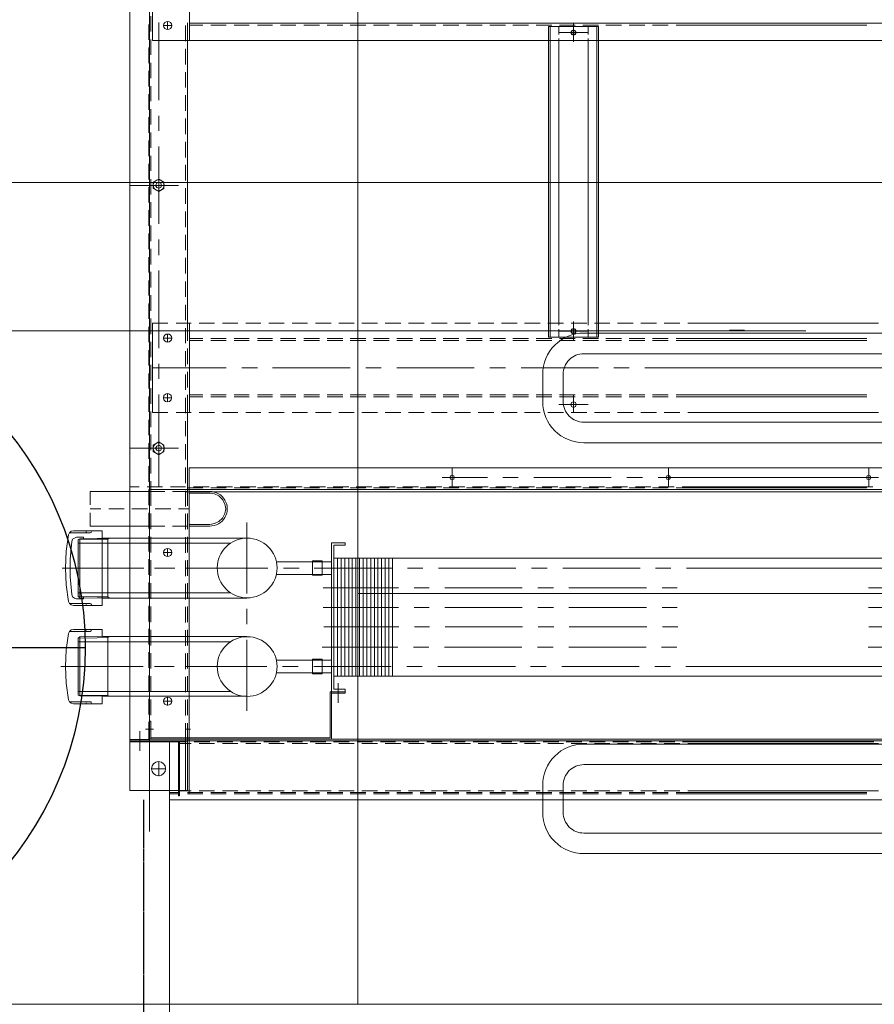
# Model space of a CAD drawing. Header units: millimetres. Extents: x -1435 to 74790, y -2508 to 13830.
# Tile 7 of 95: x 5358 to 5982, y 1050 to 1769. Entities that reach past the tile are written whole.
import ezdxf
from ezdxf.enums import TextEntityAlignment as Align

# ---------------------------------------------------------------- set-up
doc = ezdxf.new("R2010")
doc.units = ezdxf.units.MM
doc.linetypes.add('DASHED', pattern=[0.75, 0.5, -0.25])
for name, color, linetype, lineweight, true_color in [('A-CEILING-01', 7, 'Continuous', 5, 0xd56ca8), ('A-CEILING-02', 7, 'Continuous', 5, 0xf27172), ('ACMV-RA-DUCT', 1, 'Continuous', 20, 0xff0000), ('M-MEP-ELLG-LIGHT', 5, 'Continuous', 15, 0x0000ff)]:
    doc.layers.add(name, color=color, linetype=linetype, lineweight=lineweight, true_color=true_color)
doc.layers.add('A-LIGHT', color=1, linetype='Continuous', lineweight=5)
doc.layers.add('S-BEAM', color=12, linetype='Continuous', lineweight=9)
for name, color, linetype, true_color in [('ACMV-DUCT-THERMAL-EXT-INS', 9, 'DASHED', 0x808080), ('ACMV-EQP-CHW', 30, 'Continuous', 0xff7f00), ('ACMV-EQP-DX', 30, 'Continuous', 0xff7f00), ('RCP LAYOUT', 9, 'Continuous', 0x808080)]:
    doc.layers.add(name, color=color, linetype=linetype, true_color=true_color)
doc.layers.add('Legend', color=7, linetype='Continuous')
doc.styles.add('Arial Narrow', font='ARIALN.TTF')
doc.styles.get("Standard").update_dxf_attribs({"font": 'arial.ttf'})

# ---------------------------------------------------------------- blocks, each defined once
blk = doc.blocks.new('LIGHT-600X600MM')
at = {"color": 0}
blk.add_line((300, 0), (-300, 0), dxfattribs=at)
blk.add_lwpolyline([(-300, 300), (-300, -300), (300, -300), (300, 300)], close=True, dxfattribs=at)
for points in [[(-165, 160), (-165, 140, 0.414214), (-135, 110), (135, 110, 0.414214), (165, 140), (165, 160, 0.414214), (135, 190), (-135, 190, 0.414214)], [(-150, 160), (-150, 140, 0.414214), (-135, 125), (135, 125, 0.414214), (150, 140), (150, 160, 0.414214), (135, 175), (-135, 175, 0.414214)], [(-165, -160), (-165, -140, -0.414214), (-135, -110), (135, -110, -0.414214), (165, -140), (165, -160, -0.414214), (135, -190), (-135, -190, -0.414214)], [(-150, -160), (-150, -140, -0.414214), (-135, -125), (135, -125, -0.414214), (150, -140), (150, -160, -0.414214), (135, -175), (-135, -175, -0.414214)]]:
    blk.add_lwpolyline(points, format="xyb", close=True, dxfattribs=at)
blk.add_attdef('E', text='', height=100).set_placement((400, 250), align=Align.MIDDLE_CENTER)
blk = doc.blocks.new('A$C98a85b24')
at = {"layer": 'M-MEP-ELLG-LIGHT', "color": 8, "true_color": 0x808080}
blk.add_blockref('LIGHT-600X600MM', (1715, 1350), dxfattribs=at)
blk = doc.blocks.new('A$C256bf26b')
at = {"layer": 'A-CEILING-01', "color": 8, "true_color": 0x808080}
blk.add_lwpolyline([(200, 1050), (200, 2970), (4245, 2970), (4245, 3620), (5835, 3620), (5835, 2970), (9805, 2970), (9805, 1050)], close=True, dxfattribs=at)
at = {"layer": 'A-CEILING-02', "color": 8, "linetype": 'Continuous', "true_color": 0x808080}
for p, q in [((5605, 1050), (5605, 3620)), ((200, 1650), (9805, 1650))]:
    blk.add_line(p, q, dxfattribs=at)
at = {"layer": 'A-LIGHT', "color": 8, "true_color": 0x808080}
blk.add_blockref('A$C98a85b24', (4190, 0), dxfattribs=at)
blk = doc.blocks.new('AHU-7.5TR-CARRIER')
at = {"layer": 'ACMV-EQP-CHW', "lineweight": 15}
for points in [[(704.92, -38.62), (704.92, 27.49)], [(-760.75, -37.74), (-725.34, -37.74), (-725.34, 1.46), (-724.47, 1.46), (-724.47, -38.62), (690.29, -38.62)], [(690.29, 4.39), (-731.78, 4.39), (-731.78, -38.62)], [(181.22, 0), (320.52, 0)], [(326.37, 0), (337.78, 0)], [(343.34, 0), (354.74, 0)], [(360.31, 0), (371.73, 0)], [(377.28, 0), (388.68, 0)], [(394.24, 0), (405.65, 0)], [(411.21, 0), (422.62, 0)], [(428.18, 0), (439.59, 0)], [(445.14, 0), (456.55, 0)], [(462.11, 0), (473.52, 0)], [(479.08, 0), (490.49, 0)], [(496.04, 0), (507.46, 0)], [(513.02, 0), (524.41, 0)], [(529.98, 0), (541.39, 0)], [(546.95, 0), (558.35, 0)], [(563.92, 0), (575.32, 0)], [(580.89, 0), (592.29, 0)], [(598.13, 0), (609.26, 0)], [(615.11, 0), (626.22, 0)], [(632.07, 0), (643.19, 0)], [(649.04, 0), (660.16, 0)], [(666.01, 0), (677.13, 0)], [(682.97, -38.62), (682.97, 1.46)], [(682.97, 1.46), (683.85, 1.46), (683.85, -37.74)], [(682.97, 0), (690.29, 0)], [(690.29, -38.62), (690.29, 4.39)], [(-717.74, -237.83), (675.96, -237.83), (675.96, 0)], [(172.74, -2.05), (312.04, -2.05)], [(181.22, -0.88), (320.52, -0.88)], [(317.89, -2.05), (329.3, -2.05)], [(326.37, -0.88), (337.78, -0.88)], [(334.86, -2.05), (346.27, -2.05)], [(343.34, -0.88), (354.74, -0.88)], [(351.83, -2.05), (363.24, -2.05)], [(360.31, -0.88), (371.73, -0.88)], [(368.79, -2.05), (380.2, -2.05)], [(377.28, -0.88), (388.68, -0.88)], [(385.76, -2.05), (397.16, -2.05)], [(394.24, -0.88), (405.65, -0.88)], [(402.73, -2.05), (414.15, -2.05)], [(411.21, -0.88), (422.62, -0.88)], [(419.7, -2.05), (431.1, -2.05)], [(428.18, -0.88), (439.59, -0.88)], [(436.66, -2.05), (448.07, -2.05)], [(445.14, -0.88), (456.55, -0.88)], [(453.62, -2.05), (465.04, -2.05)], [(462.11, -0.88), (473.52, -0.88)], [(470.6, -2.05), (481.99, -2.05)], [(479.08, -0.88), (490.49, -0.88)], [(487.56, -2.05), (498.97, -2.05)], [(496.04, -0.88), (507.46, -0.88)], [(504.53, -2.05), (515.94, -2.05)], [(513.02, -0.88), (524.41, -0.88)], [(521.5, -2.05), (532.9, -2.05)], [(529.98, -0.88), (541.39, -0.88)], [(538.46, -2.05), (549.87, -2.05)], [(546.95, -0.88), (558.35, -0.88)], [(555.43, -2.05), (566.84, -2.05)], [(563.92, -0.88), (575.32, -0.88)], [(572.4, -2.05), (583.8, -2.05)], [(580.89, -0.88), (592.29, -0.88)], [(589.66, -2.05), (600.76, -2.05)], [(598.13, -0.88), (609.26, -0.88)], [(606.62, -2.05), (617.73, -2.05)], [(615.11, -0.88), (626.22, -0.88)], [(623.59, -2.05), (634.71, -2.05)], [(632.07, -0.88), (643.19, -0.88)], [(640.55, -2.05), (651.67, -2.05)], [(649.04, -0.88), (660.16, -0.88)], [(657.53, -2.05), (668.64, -2.05)], [(666.01, -0.88), (677.13, -0.88)], [(674.49, -2.05), (682.97, -2.05)], [(719.25, -2.34), (677.13, -2.34)], [(677.13, -51.49), (677.13, -2.34)], [(678.59, -38.62), (678.59, -2.34)], [(682.97, -0.88), (690.29, -0.88)], [(719.25, -701.21), (719.25, -2.34)], [(698.18, -23.4), (698.18, -12.87)], [(703.45, -18.13), (692.92, -18.13)], [(711.93, -45.64), (711.93, -31.3)], [(-746.41, -39.78), (704.92, -39.78)], [(-718.91, -222.03), (704.92, -222.03), (704.92, -38.61)], [(172.74, -36.57), (312.04, -36.57)], [(176.24, -37.74), (315.84, -37.74)], [(317.89, -36.57), (329.3, -36.57)], [(321.4, -37.74), (332.81, -37.74)], [(334.86, -36.57), (346.27, -36.57)], [(338.37, -37.74), (349.77, -37.74)], [(351.83, -36.57), (363.24, -36.57)], [(355.33, -37.74), (366.74, -37.74)], [(368.79, -36.57), (380.2, -36.57)], [(372.3, -37.74), (383.71, -37.74)], [(385.76, -36.57), (397.16, -36.57)], [(389.27, -37.74), (400.68, -37.74)], [(402.73, -36.57), (414.15, -36.57)], [(406.24, -37.74), (417.64, -37.74)], [(419.7, -36.57), (431.1, -36.57)], [(423.2, -37.74), (434.62, -37.74)], [(436.66, -36.57), (448.07, -36.57)], [(440.45, -37.74), (451.59, -37.74)], [(453.62, -36.57), (465.04, -36.57)], [(457.43, -37.74), (468.55, -37.74)], [(470.6, -36.57), (481.99, -36.57)], [(474.4, -37.74), (485.52, -37.74)], [(487.56, -36.57), (498.97, -36.57)], [(491.36, -37.74), (502.48, -37.74)], [(504.53, -36.57), (515.94, -36.57)], [(508.33, -37.74), (519.45, -37.74)], [(521.5, -36.57), (532.9, -36.57)], [(525.3, -37.74), (536.41, -37.74)], [(538.46, -36.57), (549.87, -36.57)], [(542.26, -37.74), (553.38, -37.74)], [(555.43, -36.57), (566.83, -36.57)], [(559.24, -37.74), (570.64, -37.74)], [(572.1, -73.42), (572.1, -39.78)], [(572.4, -36.57), (583.8, -36.57)], [(572.98, -40.66), (572.98, -74.3), (572.98, -71.38)], [(572.98, -40.66), (704.03, -40.66)], [(576.19, -37.74), (587.6, -37.74)], [(589.65, -36.57), (600.77, -36.57)], [(593.17, -37.74), (604.57, -37.74)], [(606.62, -36.57), (617.73, -36.57)], [(610.13, -37.74), (621.54, -37.74)], [(623.59, -36.57), (634.71, -36.57)], [(627.1, -37.74), (638.51, -37.74)], [(640.55, -36.57), (651.67, -36.57)], [(644.07, -37.74), (655.48, -37.74)], [(657.53, -36.57), (668.64, -36.57)], [(661.03, -37.74), (672.44, -37.74)], [(674.49, -36.57), (682.97, -36.57)], [(678, -37.74), (690.29, -37.74)], [(678.59, -51.49), (678.59, -38.62)], [(719.25, -38.62), (682.97, -38.62)], [(719.25, -37.74), (683.85, -37.74)], [(704.04, -51.49), (704.04, -39.78)], [(704.04, -52.95), (704.04, -40.66)], [(705.5, -52.36), (705.5, -39.49)], [(719.25, -39.49), (705.5, -39.49)], [(678.59, -47.1), (675.07, -47.1)], [(707.84, -47.1), (701.98, -47.1)], [(677.13, -68.74), (677.13, -57.33)], [(678.59, -68.45), (678.59, -57.04)], [(704.91, -52.95), (704.04, -52.95)], [(704.04, -68.74), (704.04, -57.33)], [(633.83, -60.55), (633.83, -112.33)], [(691.76, -70.49), (691.76, -64.36)], [(705.5, -69.33), (705.5, -57.92)], [(567.13, -80.74), (567.13, -66.4)], [(633.83, -71.08), (738.85, -71.08)], [(694.67, -67.57), (688.83, -67.57)], [(734.17, -71.08), (735.34, -71.67), (743.24, -71.67)], [(735.34, -71.67), (735.34, -114.08)], [(755.81, -71.38), (738.85, -71.08)], [(756.98, -71.96), (755.82, -71.38), (755.82, -114.39), (738.85, -114.68)], [(746.75, -65.53), (739.43, -65.53), (739.43, -71.08)], [(756.98, -71.96), (743.24, -71.67)], [(746.75, -65.53), (760.5, -65.53)], [(746.75, -65.53), (747.33, -65.82), (747.63, -66.4), (747.63, -66.99), (748.21, -66.99)], [(748.21, -66.99), (763.42, -66.99)], [(751.13, -66.4), (751.13, -66.11)], [(764.01, -68.45), (763.42, -66.99), (762.25, -66.11), (760.5, -65.53)], [(764.01, -117.01), (765.76, -105.02), (766.34, -92.73), (765.76, -80.74), (764.01, -68.45)], [(563.04, -74.31), (562.15, -74.31), (562.15, -73.42), (572.1, -73.42)], [(572.1, -74.3), (572.1, -183.13), (562.15, -183.13)], [(570.36, -76.35), (562.15, -76.35), (562.15, -74.3), (572.1, -74.3)], [(563.04, -74.3), (572.98, -74.3)], [(570.36, -76.35), (570.36, -181.37)], [(572.1, -74.31), (572.1, -73.42)], [(646.12, -74.6), (756.98, -74.6)], [(677.13, -85.71), (677.13, -74.3)], [(678.59, -85.42), (678.59, -74.01)], [(704.04, -85.71), (704.04, -74.3)], [(705.5, -86.3), (705.5, -74.89)], [(756.98, -71.96), (756.98, -113.5)], [(34.66, -85.71), (570.36, -85.71)], [(527.63, -85.71), (527.63, -172.01)], [(530.28, -85.71), (530.28, -172.01)], [(532.91, -85.71), (532.91, -172.01)], [(535.54, -85.71), (535.54, -172.01)], [(538.17, -85.71), (538.17, -172.01)], [(540.8, -85.71), (540.8, -172.01)], [(543.44, -85.71), (543.44, -172.01)], [(546.36, -85.71), (546.36, -172.01)], [(548.99, -85.71), (548.99, -172.01)], [(551.63, -85.71), (551.63, -172.01)], [(554.25, -85.71), (554.25, -172.01)], [(556.88, -85.71), (556.88, -172.01)], [(559.53, -85.71), (559.53, -172.01)], [(562.45, -85.71), (562.45, -172.01)], [(565.08, -85.71), (565.08, -172.01)], [(567.72, -85.71), (567.72, -172.01)], [(128.57, -92.73), (313.5, -92.73)], [(324.62, -92.73), (336.02, -92.73)], [(347.44, -92.73), (403.9, -92.73)], [(415.3, -92.73), (426.72, -92.73)], [(437.83, -92.73), (494.58, -92.73)], [(505.99, -92.73), (517.11, -92.73)], [(528.51, -92.73), (584.98, -92.73)], [(612.47, -88.34), (572.1, -88.34)], [(585.86, -87.46), (578.83, -87.46)], [(578.83, -87.47), (578.83, -98.29)], [(585.86, -87.47), (585.86, -98.29), (585.86, -87.47)], [(596.39, -92.73), (607.79, -92.73)], [(619.2, -92.73), (675.66, -92.73)], [(628.86, -92.73), (678.87, -92.73)], [(677.13, -102.68), (677.13, -91.27)], [(678.59, -102.39), (678.59, -90.98)], [(687.06, -92.73), (698.18, -92.73)], [(690, -92.73), (701.41, -92.73)], [(704.04, -102.68), (704.04, -91.27)], [(705.5, -103.26), (705.5, -91.86)], [(709.59, -92.73), (769.57, -92.73)], [(712.81, -92.73), (762.55, -92.73)], [(612.47, -97.42), (572.1, -97.42)], [(585.86, -98.29), (578.83, -98.29)], [(123.6, -107.07), (180.34, -107.07)], [(319.94, -107.07), (331.06, -107.07)], [(342.47, -107.07), (398.92, -107.07)], [(410.33, -107.07), (421.74, -107.07)], [(433.15, -107.07), (489.61, -107.07)], [(501.02, -107.07), (512.13, -107.07)], [(523.54, -107.07), (578.83, -107.07)], [(633.83, -114.68), (738.85, -114.68)], [(646.12, -110.87), (756.98, -110.87)], [(677.13, -119.65), (677.13, -108.24)], [(678.59, -119.36), (678.59, -107.94)], [(704.04, -119.65), (704.04, -108.24)], [(705.5, -120.23), (705.5, -108.82)], [(734.46, -114.68), (735.34, -114.08), (743.24, -113.8)], [(747.63, -119.36), (747.33, -119.93), (746.75, -119.93), (739.43, -119.93), (739.43, -114.68)], [(755.81, -114.39), (756.98, -113.5), (743.24, -113.8)], [(123.01, -121.69), (179.76, -121.69)], [(319.36, -121.69), (330.46, -121.69)], [(341.88, -121.69), (398.63, -121.69)], [(409.75, -121.69), (421.16, -121.69)], [(432.56, -121.69), (489.03, -121.69)], [(500.43, -121.69), (511.55, -121.69)], [(522.96, -121.69), (577.66, -121.69)], [(746.75, -119.93), (760.5, -119.93)], [(748.21, -118.47), (747.63, -118.77), (747.63, -119.36)], [(748.21, -118.47), (763.42, -118.47)], [(751.13, -119.36), (751.13, -119.06)], [(760.5, -119.93), (762.25, -119.65), (763.42, -118.47)], [(763.42, -118.47), (764.01, -117.01)], [(633.83, -123.74), (633.83, -134.86)], [(677.13, -136.62), (677.13, -125.2)], [(678.59, -136.32), (678.59, -124.92)], [(704.04, -136.62), (704.04, -125.2)], [(705.5, -137.19), (705.5, -125.79)], [(123.3, -136.03), (180.05, -136.03)], [(319.65, -136.03), (330.76, -136.03)], [(342.17, -136.03), (398.92, -136.03)], [(410.03, -136.03), (421.44, -136.03)], [(432.86, -136.03), (489.31, -136.03)], [(500.72, -136.03), (511.84, -136.03)], [(523.25, -136.03), (578.24, -136.03)], [(633.83, -142.76), (738.85, -142.76)], [(677.13, -153.58), (677.13, -142.17)], [(678.59, -153.29), (678.59, -141.88)], [(704.04, -153.58), (704.04, -142.17)], [(705.5, -154.17), (705.5, -142.76)], [(735.34, -143.63), (734.17, -142.76)], [(739.43, -143.63), (735.34, -143.63)], [(735.34, -143.64), (735.34, -185.76)], [(755.82, -143.05), (739.43, -142.76), (738.85, -142.76)], [(739.43, -137.49), (739.43, -191.9)], [(739.43, -137.49), (746.75, -137.49), (760.5, -137.49)], [(743.24, -143.63), (739.43, -143.63)], [(756.98, -143.93), (743.24, -143.63)], [(747.63, -138.07), (747.33, -137.79), (746.75, -137.49)], [(747.63, -138.36), (747.63, -138.66), (748.21, -138.95)], [(748.21, -138.95), (763.42, -138.95)], [(751.13, -138.07), (751.13, -138.37)], [(753.19, -142.17), (758.16, -142.17)], [(753.19, -142.17), (753.19, -143.93)], [(755.81, -143.05), (755.81, -186.05)], [(755.82, -143.05), (756.98, -143.93)], [(761.67, -145.39), (761.08, -143.64), (759.61, -142.76), (758.15, -142.17)], [(764.01, -140.42), (763.42, -138.95), (762.25, -137.79), (760.5, -137.49)], [(764.01, -188.97), (765.76, -176.98), (766.34, -164.7), (765.76, -152.41), (764.01, -140.42)], [(123.3, -150.36), (180.05, -150.36)], [(319.65, -150.36), (330.76, -150.36)], [(342.17, -150.36), (398.92, -150.36)], [(410.03, -150.36), (421.44, -150.36)], [(432.86, -150.36), (489.31, -150.36)], [(500.72, -150.36), (511.84, -150.36)], [(523.25, -150.36), (578.24, -150.36)], [(633.83, -146.26), (633.83, -198.05)], [(646.12, -146.56), (756.98, -146.56)], [(756.98, -143.93), (756.98, -185.47)], [(761.67, -184), (762.83, -171.14), (762.83, -158.26), (761.67, -145.39)], [(127.97, -164.7), (312.92, -164.7)], [(324.32, -164.7), (335.45, -164.7)], [(346.86, -164.7), (403.31, -164.7)], [(414.72, -164.7), (426.13, -164.7)], [(437.54, -164.7), (494, -164.7)], [(505.4, -164.7), (516.52, -164.7)], [(527.94, -164.7), (584.68, -164.7)], [(612.47, -160.02), (572.1, -160.02)], [(595.79, -164.7), (607.2, -164.7)], [(618.61, -164.7), (675.07, -164.7)], [(628.86, -164.7), (678.87, -164.7)], [(677.13, -170.56), (677.13, -159.14)], [(678.59, -170.25), (678.59, -158.85)], [(686.49, -164.7), (697.89, -164.7)], [(690, -164.7), (701.41, -164.7)], [(704.04, -170.55), (704.04, -159.14)], [(705.5, -171.13), (705.5, -159.72)], [(709.02, -164.7), (768.68, -164.7)], [(712.81, -164.7), (762.55, -164.7)], [(34.66, -172.01), (570.36, -172.01)], [(612.47, -169.38), (572.1, -169.38)], [(677.13, -187.52), (677.13, -176.1)], [(678.59, -187.22), (678.59, -175.81)], [(694.67, -176.1), (688.83, -176.1)], [(691.76, -179.03), (691.76, -173.18)], [(704.04, -187.51), (704.04, -176.1)], [(705.5, -188.1), (705.5, -176.69)], [(562.15, -181.37), (562.15, -183.13)], [(562.15, -181.37), (570.36, -181.37)], [(633.83, -186.64), (739.43, -186.64), (755.82, -186.05)], [(646.12, -182.84), (756.98, -182.84)], [(735.34, -185.76), (734.46, -186.64)], [(739.43, -185.76), (735.34, -185.76)], [(743.24, -185.76), (739.43, -185.76)], [(756.98, -185.47), (743.25, -185.76)], [(753.19, -185.47), (753.19, -187.22), (758.15, -187.22)], [(756.98, -185.47), (755.81, -186.05)], [(758.15, -187.22), (759.62, -186.64), (761.08, -185.76), (761.67, -184)], [(677.13, -204.48), (677.13, -193.07)], [(678.59, -204.19), (678.59, -192.78)], [(704.04, -204.48), (704.04, -193.07)], [(705.5, -205.06), (705.5, -193.66)], [(739.43, -191.9), (746.75, -191.9), (760.5, -191.9)], [(746.75, -191.9), (747.33, -191.61), (747.63, -191.32)], [(748.21, -190.44), (747.63, -190.73), (747.63, -191.03)], [(748.21, -190.44), (763.42, -190.44)], [(751.13, -191.03), (751.13, -191.31)], [(760.5, -191.9), (762.25, -191.61), (763.42, -190.44)], [(763.42, -190.44), (764.01, -188.97)], [(675.96, -196.59), (661.03, -196.59), (657.53, -197.17), (654.31, -198.63), (651.67, -201.26), (649.91, -204.48), (649.34, -207.99), (649.91, -211.5), (651.67, -214.72), (654.31, -217.35), (657.53, -218.82), (661.03, -219.4), (675.96, -219.4)], [(677.13, -195.41), (688.25, -195.41)], [(693.79, -195.41), (704.92, -195.41)], [(704.92, -195.41), (748.21, -195.41)], [(748.21, -205.06), (748.21, -195.41)], [(675.95, -207.99), (683.85, -207.99)], [(689.42, -207.99), (700.82, -207.99)], [(706.38, -207.99), (717.79, -207.99)], [(723.34, -207.99), (734.75, -207.99)], [(740.6, -207.99), (748.21, -207.99)], [(677.13, -222.03), (677.13, -210.04)], [(678.59, -221.15), (678.59, -209.75)], [(704.04, -222.03), (704.04, -210.04)], [(705.5, -222.04), (705.5, -210.62)], [(748.21, -220.58), (748.21, -210.92)], [(-717.74, -220.27), (678.59, -220.27)], [(677.13, -220.57), (688.25, -220.57)], [(677.13, -291.07), (677.13, -222.04)], [(693.79, -220.57), (704.92, -220.57)], [(704.04, -228.18), (704.04, -222.03)], [(704.92, -220.57), (748.21, -220.57)], [(704.92, -665.23), (704.92, -222.04)], [(316.14, -224.08), (176.84, -224.08)], [(179.76, -237.83), (179.76, -224.08)], [(333.1, -224.08), (321.99, -224.08)], [(326.09, -237.83), (326.09, -224.08)], [(350.07, -224.08), (338.96, -224.08)], [(367.03, -224.08), (355.92, -224.08)], [(384, -224.08), (372.89, -224.08)], [(400.97, -224.08), (389.85, -224.08)], [(418.23, -224.08), (406.82, -224.08)], [(435.2, -224.08), (423.79, -224.08)], [(452.16, -224.08), (440.76, -224.08)], [(469.14, -224.08), (457.72, -224.08)], [(486.1, -224.08), (474.69, -224.08)], [(484.06, -237.83), (484.06, -224.08)], [(503.07, -224.08), (491.66, -224.08)], [(520.04, -224.08), (508.63, -224.08)], [(537, -224.08), (525.59, -224.08)], [(553.97, -224.08), (542.56, -224.08)], [(570.94, -224.08), (559.53, -224.08)], [(587.9, -224.08), (576.49, -224.08)], [(604.86, -224.08), (593.45, -224.08)], [(621.83, -224.08), (610.43, -224.08)], [(638.8, -224.08), (627.39, -224.08)], [(655.77, -224.08), (644.36, -224.08)], [(672.74, -224.08), (661.33, -224.08)], [(677.13, -224.08), (677.13, -223.2), (666, -223.2)], [(666, -223.2), (677.13, -223.2)], [(689.71, -224.08), (678.59, -224.08)], [(678.59, -238.12), (678.59, -226.72)], [(706.67, -224.08), (695.55, -224.08)], [(698.18, -291.36), (698.18, -224.08)], [(705.5, -239), (705.5, -227.59)], [(719.25, -224.08), (712.52, -224.08)], [(172.74, -230.81), (333.68, -230.81)], [(345.1, -230.81), (356.51, -230.81)], [(367.92, -230.81), (424.37, -230.81)], [(435.78, -230.81), (446.9, -230.81)], [(458.3, -230.81), (491.36, -230.81)], [(704.04, -245.14), (704.04, -233.74)], [(678.59, -255.09), (678.59, -243.98)], [(704.04, -262.11), (704.04, -250.71)], [(705.5, -255.97), (705.5, -244.56)], [(719.25, -252.17), (683.85, -252.17)], [(678.59, -272.06), (678.59, -260.94)], [(705.5, -272.93), (705.5, -261.82)], [(704.04, -279.08), (704.04, -267.67)], [(312.04, -278.2), (172.74, -278.2)], [(329.3, -278.2), (317.89, -278.2)], [(346.27, -278.2), (334.86, -278.2)], [(363.23, -278.2), (351.82, -278.2)], [(380.2, -278.2), (368.79, -278.2)], [(397.17, -278.2), (385.77, -278.2)], [(395.41, -278.2), (395.41, -291.07)], [(414.14, -278.2), (402.73, -278.2)], [(431.1, -278.2), (419.7, -278.2)], [(448.08, -278.2), (436.66, -278.2)], [(465.04, -278.2), (453.62, -278.2)], [(481.99, -278.2), (470.6, -278.2)], [(498.97, -278.2), (487.56, -278.2)], [(515.93, -278.2), (504.53, -278.2)], [(532.9, -278.2), (521.5, -278.2)], [(549.87, -278.2), (538.46, -278.2)], [(566.84, -278.2), (555.43, -278.2)], [(583.8, -278.2), (572.39, -278.2)], [(600.76, -278.2), (589.65, -278.2)], [(617.74, -278.2), (606.62, -278.2)], [(634.71, -278.2), (623.59, -278.2)], [(651.67, -278.2), (640.56, -278.2)], [(668.64, -278.2), (657.53, -278.2)], [(685.61, -278.2), (674.49, -278.2)], [(675.66, -343.43), (675.66, -278.2)], [(678.59, -289.02), (678.59, -277.91)], [(702.87, -343.43), (702.87, -278.2), (691.46, -278.2)], [(705.5, -289.9), (705.5, -278.78)], [(406.24, -284.05), (384.6, -284.05)], [(691.76, -292.25), (691.76, -286.1)], [(704.04, -296.04), (704.04, -284.63)], [(320.52, -289.61), (181.22, -289.61)], [(320.52, -291.07), (181.22, -291.07)], [(337.78, -289.61), (326.37, -289.61)], [(337.78, -291.07), (326.37, -291.07)], [(354.75, -289.61), (343.34, -289.61)], [(354.75, -291.07), (343.34, -291.07)], [(371.72, -289.61), (360.3, -289.61)], [(371.72, -291.07), (360.3, -291.07)], [(388.68, -289.61), (377.28, -289.61)], [(388.68, -291.07), (377.28, -291.07)], [(405.66, -289.61), (394.25, -289.61)], [(405.66, -291.07), (394.25, -291.07)], [(422.62, -289.61), (411.21, -289.61)], [(422.62, -291.07), (411.21, -291.07)], [(439.59, -289.61), (428.18, -289.61)], [(439.59, -291.07), (428.18, -291.07)], [(456.55, -289.61), (445.14, -289.61)], [(456.55, -291.07), (445.14, -291.07)], [(473.52, -289.61), (462.11, -289.61)], [(473.52, -291.07), (462.11, -291.07)], [(490.49, -289.61), (479.08, -289.61)], [(490.49, -291.07), (479.08, -291.07)], [(507.46, -289.61), (496.04, -289.61)], [(507.46, -291.07), (496.04, -291.07)], [(524.41, -289.61), (513.02, -289.61)], [(524.41, -291.07), (513.02, -291.07)], [(541.39, -289.61), (529.98, -289.61)], [(541.39, -291.07), (529.98, -291.07)], [(558.35, -289.61), (546.95, -289.61)], [(558.35, -291.07), (546.95, -291.07)], [(575.32, -289.61), (563.92, -289.61)], [(575.32, -291.07), (563.92, -291.07)], [(592.29, -289.61), (580.88, -289.61)], [(592.29, -291.07), (580.88, -291.07)], [(609.26, -289.61), (598.13, -289.61)], [(609.26, -291.07), (598.13, -291.07)], [(626.22, -289.61), (615.11, -289.61)], [(626.22, -291.07), (615.11, -291.07)], [(643.19, -289.61), (632.08, -289.61)], [(643.19, -291.07), (632.08, -291.07)], [(660.16, -289.61), (649.04, -289.61)], [(660.16, -291.07), (649.04, -291.07)], [(675.66, -289.61), (666, -289.61)], [(675.66, -291.07), (666, -291.07)], [(694.67, -289.02), (688.83, -289.02)], [(677.13, -308.04), (677.13, -296.63)], [(678.59, -305.99), (678.59, -294.87)], [(704.04, -313.01), (704.04, -301.6)], [(705.5, -306.87), (705.5, -295.75)], [(698.18, -313.89), (698.18, -302.77)], [(311.16, -310.97), (122.42, -310.97)], [(343.34, -310.97), (158.4, -310.97)], [(365.87, -310.97), (354.74, -310.97)], [(433.73, -310.97), (377.28, -310.97)], [(456.55, -310.97), (445.14, -310.97)], [(524.41, -310.97), (467.96, -310.97)], [(546.95, -310.97), (535.83, -310.97)], [(615.11, -310.97), (558.35, -310.97)], [(637.63, -310.97), (626.22, -310.97)], [(702.87, -310.97), (649.04, -310.97)], [(677.13, -325), (677.13, -313.6)], [(678.59, -322.95), (678.59, -311.84)], [(705.5, -323.83), (705.5, -312.72)], [(704.04, -329.98), (704.04, -318.57)], [(677.13, -343.43), (677.13, -330.56)], [(678.59, -339.93), (678.59, -328.81)], [(691.76, -335.54), (691.76, -329.68)], [(698.18, -382.05), (698.18, -325.3)], [(705.5, -340.8), (705.5, -329.68)], [(320.52, -330.86), (181.22, -330.86)], [(320.52, -332.32), (181.22, -332.32)], [(337.78, -330.86), (326.37, -330.86)], [(337.78, -332.32), (326.37, -332.32)], [(354.75, -330.86), (343.34, -330.86)], [(354.75, -332.32), (343.34, -332.32)], [(371.72, -330.86), (360.3, -330.86)], [(371.72, -332.32), (360.3, -332.32)], [(388.68, -330.86), (377.28, -330.86)], [(388.68, -332.32), (377.28, -332.32)], [(384, -333.2), (377.28, -333.2), (377.28, -343.43)], [(377.28, -333.2), (377.28, -337)], [(381.38, -333.2), (377.28, -333.2)], [(378.44, -339.05), (378.44, -333.2), (378.44, -350.46), (378.44, -356.01)], [(389.85, -333.2), (384, -333.2)], [(384.59, -333.2), (384.59, -339.05)], [(406.24, -337.58), (384.6, -337.58)], [(388.39, -337.58), (402.44, -337.58)], [(400.97, -333.2), (389.85, -333.2)], [(398.34, -333.2), (392.49, -333.2)], [(405.66, -330.86), (394.25, -330.86)], [(405.66, -332.32), (394.25, -332.32)], [(395.41, -330.86), (395.41, -343.43)], [(395.41, -344.61), (395.41, -330.86)], [(406.82, -333.2), (400.97, -333.2)], [(406.24, -339.05), (406.24, -333.2)], [(406.82, -333.2), (413.55, -333.2), (413.55, -343.43)], [(413.55, -333.2), (409.46, -333.2)], [(422.62, -330.86), (411.21, -330.86)], [(422.62, -332.32), (411.21, -332.32)], [(412.38, -333.2), (412.38, -343.43)], [(412.38, -339.05), (412.38, -333.2)], [(413.55, -337), (413.55, -333.2)], [(439.59, -330.86), (428.18, -330.86)], [(439.59, -332.32), (428.18, -332.32)], [(456.55, -330.86), (445.14, -330.86)], [(456.55, -332.32), (445.14, -332.32)], [(473.52, -330.86), (462.11, -330.86)], [(473.52, -332.32), (462.11, -332.32)], [(490.49, -330.86), (479.08, -330.86)], [(490.49, -332.32), (479.08, -332.32)], [(507.46, -330.86), (496.04, -330.86)], [(507.46, -332.32), (496.04, -332.32)], [(524.41, -330.86), (513.02, -330.86)], [(524.41, -332.32), (513.02, -332.32)], [(541.39, -330.86), (529.98, -330.86)], [(541.39, -332.32), (529.98, -332.32)], [(558.35, -330.86), (546.95, -330.86)], [(558.35, -332.32), (546.95, -332.32)], [(575.32, -330.86), (563.92, -330.86)], [(575.32, -332.32), (563.92, -332.32)], [(592.29, -330.86), (580.88, -330.86)], [(592.29, -332.32), (580.88, -332.32)], [(609.26, -330.86), (598.13, -330.86)], [(609.26, -332.32), (598.13, -332.32)], [(626.22, -330.86), (615.11, -330.86)], [(626.22, -332.32), (615.11, -332.32)], [(643.19, -330.86), (632.08, -330.86)], [(643.19, -332.32), (632.08, -332.32)], [(660.16, -330.86), (649.04, -330.86)], [(660.16, -332.32), (649.04, -332.32)], [(675.66, -330.86), (666, -330.86)], [(675.66, -332.32), (666, -332.32)], [(694.67, -332.61), (688.83, -332.61)], [(704.04, -346.94), (704.04, -335.54)], [(312.04, -343.43), (172.74, -343.43)], [(329.3, -343.43), (317.89, -343.43)], [(346.27, -343.43), (334.86, -343.43)], [(363.23, -343.43), (351.82, -343.43)], [(380.2, -343.43), (368.79, -343.43)], [(377.28, -339.93), (377.28, -343.43)], [(378.44, -341.97), (378.44, -347.53)], [(384.59, -341.97), (384.59, -347.53)], [(384.59, -343.43), (384.59, -350.46)], [(397.17, -343.43), (385.77, -343.43)], [(414.14, -343.43), (402.73, -343.43)], [(406.24, -347.53), (406.24, -341.97)], [(406.24, -343.43), (406.24, -350.46)], [(412.38, -347.53), (412.38, -341.97)], [(412.38, -343.43), (412.38, -350.46)], [(413.55, -339.93), (413.55, -343.43), (413.55, -549.97)], [(413.55, -549.97), (413.55, -343.43)], [(431.1, -343.43), (419.7, -343.43)], [(448.08, -343.43), (436.66, -343.43)], [(465.04, -343.43), (453.62, -343.43)], [(481.99, -343.43), (470.6, -343.43)], [(498.97, -343.43), (487.56, -343.43)], [(515.93, -343.43), (504.53, -343.43)], [(532.9, -343.43), (521.5, -343.43)], [(549.88, -343.43), (538.47, -343.43)], [(566.84, -343.43), (555.43, -343.43)], [(583.8, -343.43), (572.39, -343.43)], [(600.77, -343.43), (589.65, -343.43)], [(617.74, -343.43), (606.62, -343.43)], [(634.71, -343.43), (623.59, -343.43)], [(651.67, -343.43), (640.56, -343.43)], [(668.64, -343.43), (657.53, -343.43)], [(685.61, -343.43), (674.49, -343.43)], [(677.13, -562.83), (677.13, -343.43)], [(702.87, -343.43), (691.46, -343.43)], [(384.59, -350.46), (384.59, -356.01)], [(406.24, -356.01), (406.24, -350.46)], [(412.38, -356.01), (412.38, -350.46)], [(678.59, -356.89), (678.59, -345.78)], [(705.5, -357.77), (705.5, -346.65)], [(378.44, -356.01), (378.44, -367.42)], [(378.44, -358.94), (378.44, -364.5)], [(384.59, -356.01), (384.59, -367.42)], [(384.59, -358.94), (384.59, -364.5)], [(406.24, -356.01), (406.24, -367.42)], [(406.24, -364.5), (406.24, -358.94)], [(412.38, -356.01), (412.38, -367.42)], [(412.38, -364.5), (412.38, -358.94)], [(704.04, -363.91), (704.04, -352.5)], [(678.59, -373.86), (678.59, -362.74)], [(705.5, -374.74), (705.5, -363.62)], [(378.44, -367.42), (378.44, -372.98)], [(378.44, -372.98), (378.44, -384.39)], [(384.59, -367.42), (384.59, -372.98)], [(384.59, -372.98), (384.59, -384.39)], [(406.24, -372.98), (406.24, -367.42)], [(406.24, -372.98), (406.24, -384.39)], [(412.38, -372.98), (412.38, -367.42)], [(412.38, -372.98), (412.38, -384.39)], [(704.04, -380.88), (704.04, -369.47)], [(378.44, -375.9), (378.44, -381.46)], [(384.59, -375.9), (384.59, -381.46)], [(406.24, -381.46), (406.24, -375.91)], [(412.38, -381.46), (412.38, -375.91)], [(678.59, -391.12), (678.59, -379.71)], [(705.5, -391.7), (705.5, -380.59)], [(378.44, -384.39), (378.44, -390.24)], [(384.59, -384.39), (384.59, -390.24)], [(406.24, -390.24), (406.24, -384.39)], [(412.38, -390.24), (412.38, -384.39)], [(704.04, -397.84), (704.04, -386.44)], [(378.44, -390.24), (378.44, -401.35)], [(378.44, -392.88), (378.44, -398.72)], [(384.59, -390.24), (384.59, -401.35)], [(384.59, -392.88), (384.59, -398.72)], [(406.24, -390.24), (406.24, -401.35)], [(406.24, -398.72), (406.24, -392.88)], [(412.38, -390.24), (412.38, -401.35)], [(412.38, -398.72), (412.38, -392.87)], [(698.18, -404.58), (698.18, -393.17)], [(378.44, -401.36), (378.44, -407.21)], [(384.59, -401.36), (384.59, -407.21)], [(406.24, -407.21), (406.24, -401.35)], [(412.38, -407.21), (412.38, -401.35)], [(678.59, -408.08), (678.59, -396.68)], [(705.5, -408.96), (705.5, -397.56)], [(378.44, -407.21), (378.44, -418.32)], [(384.59, -407.21), (384.59, -418.32)], [(406.24, -407.21), (406.24, -418.32)], [(412.38, -407.21), (412.38, -418.32)], [(704.04, -414.82), (704.04, -403.41)], [(378.44, -409.84), (378.44, -415.69)], [(384.59, -409.84), (384.59, -415.69)], [(406.24, -415.69), (406.24, -409.84)], [(412.38, -415.69), (412.38, -409.84)], [(678.59, -425.06), (678.59, -413.65)], [(698.18, -472.45), (698.18, -415.98)], [(705.5, -425.93), (705.5, -414.52)], [(378.44, -418.33), (378.44, -424.18)], [(384.59, -418.33), (384.59, -424.18)], [(406.24, -424.18), (406.24, -418.33)], [(412.38, -424.18), (412.38, -418.32)], [(704.04, -431.78), (704.04, -420.37)], [(378.44, -424.18), (378.44, -435.29)], [(378.44, -426.81), (378.44, -432.66)], [(384.59, -424.18), (384.59, -435.29)], [(384.59, -426.81), (384.59, -432.66)], [(406.24, -424.18), (406.24, -435.29)], [(406.24, -432.66), (406.24, -426.81)], [(412.38, -424.18), (412.38, -435.29)], [(412.38, -432.66), (412.38, -426.81)], [(678.59, -442.02), (678.59, -430.61)], [(378.44, -435.29), (378.44, -441.14)], [(384.59, -435.29), (384.59, -441.14)], [(406.24, -441.14), (406.24, -435.29)], [(412.38, -441.14), (412.38, -435.29)], [(704.04, -448.75), (704.04, -437.34)], [(705.5, -442.9), (705.5, -431.49)], [(378.44, -441.14), (378.44, -452.26)], [(378.44, -443.77), (378.44, -449.62)], [(384.59, -441.14), (384.59, -452.26)], [(384.59, -443.77), (384.59, -449.62)], [(406.24, -441.14), (406.24, -452.26)], [(406.24, -449.62), (406.24, -443.78)], [(412.38, -441.14), (412.38, -452.26)], [(412.38, -449.62), (412.38, -443.78)], [(719.25, -444.07), (683.85, -444.07)], [(378.44, -452.26), (378.44, -458.11)], [(384.59, -452.26), (384.59, -458.11)], [(406.24, -458.11), (406.24, -452.26)], [(412.38, -458.11), (412.38, -452.26)], [(678.59, -458.99), (678.59, -447.58)], [(705.5, -459.86), (705.5, -448.46)], [(378.44, -458.11), (378.44, -469.22)], [(384.59, -458.11), (384.59, -469.22)], [(406.24, -458.11), (406.24, -469.22)], [(412.38, -458.11), (412.38, -469.22)], [(704.04, -465.72), (704.04, -454.6)], [(378.44, -460.75), (378.44, -466.59)], [(384.59, -460.75), (384.59, -466.59)], [(406.24, -466.59), (406.24, -460.74)], [(412.38, -466.59), (412.38, -460.74)], [(678.59, -475.95), (678.59, -464.55)], [(705.5, -476.83), (705.5, -465.42)], [(378.44, -469.22), (378.44, -475.08)], [(384.59, -469.22), (384.59, -475.08)], [(406.24, -475.08), (406.24, -469.22)], [(412.38, -475.08), (412.38, -469.22)], [(704.04, -482.68), (704.04, -471.56)], [(378.44, -475.08), (378.44, -486.19)], [(378.44, -477.71), (378.44, -483.56)], [(384.59, -475.08), (384.59, -486.19)], [(384.59, -477.71), (384.59, -483.56)], [(406.24, -475.08), (406.24, -486.19)], [(406.24, -483.56), (406.24, -477.71)], [(412.38, -475.08), (412.38, -486.19)], [(412.38, -483.56), (412.38, -477.71)], [(678.59, -492.92), (678.59, -481.51)], [(378.44, -486.2), (378.44, -492.05)], [(384.59, -486.2), (384.59, -492.05)], [(406.24, -492.05), (406.24, -486.19)], [(412.38, -492.04), (412.38, -486.19)], [(698.18, -494.97), (698.18, -483.85)], [(704.04, -499.65), (704.04, -488.54)], [(705.5, -493.8), (705.5, -482.39)], [(378.44, -492.04), (378.44, -503.16)], [(378.44, -494.68), (378.44, -500.53)], [(384.59, -492.04), (384.59, -503.16)], [(384.59, -494.68), (384.59, -500.53)], [(406.24, -492.04), (406.24, -503.16)], [(406.24, -500.52), (406.24, -494.68)], [(412.38, -492.04), (412.38, -503.16)], [(412.38, -500.52), (412.38, -494.68)], [(378.44, -503.16), (378.44, -509.01)], [(384.59, -503.16), (384.59, -509.01)], [(406.24, -509.01), (406.24, -503.16)], [(412.38, -509.01), (412.38, -503.16)], [(678.59, -509.89), (678.59, -498.48)], [(705.5, -510.76), (705.5, -499.36)], [(378.44, -509.01), (378.44, -520.13)], [(384.59, -509.01), (384.59, -520.13)], [(406.24, -509.01), (406.24, -520.13)], [(412.38, -509.01), (412.38, -520.13)], [(698.18, -563.13), (698.18, -506.37)], [(704.04, -516.62), (704.04, -505.5)], [(378.44, -511.64), (378.44, -517.49)], [(384.59, -511.64), (384.59, -517.49)], [(406.24, -517.49), (406.24, -511.64)], [(412.38, -517.49), (412.38, -511.64)], [(678.59, -526.85), (678.59, -515.45)], [(705.5, -527.73), (705.5, -516.33)], [(378.44, -520.12), (378.44, -525.98)], [(384.59, -520.12), (384.59, -525.98)], [(406.24, -525.98), (406.24, -520.13)], [(412.38, -525.98), (412.38, -520.13)], [(704.04, -533.58), (704.04, -522.46)], [(378.44, -525.98), (378.44, -537.39)], [(378.44, -528.61), (378.44, -534.46)], [(384.59, -525.98), (384.59, -537.39)], [(384.59, -528.61), (384.59, -534.46)], [(406.24, -525.98), (406.24, -537.39)], [(406.24, -534.46), (406.24, -528.61)], [(412.38, -525.98), (412.38, -537.39)], [(412.38, -534.46), (412.38, -528.61)], [(378.44, -537.39), (378.44, -542.95)], [(384.59, -537.39), (384.59, -542.95)], [(406.24, -542.95), (406.24, -537.38)], [(412.38, -542.95), (412.38, -537.39)], [(678.59, -543.82), (678.59, -532.42)], [(705.5, -544.7), (705.5, -533.29)], [(378.44, -542.95), (378.44, -549.97)], [(378.44, -545.87), (378.44, -551.43)], [(384.59, -542.95), (384.59, -549.97)], [(384.59, -545.87), (384.59, -551.43)], [(406.24, -542.95), (406.24, -549.97)], [(406.24, -551.43), (406.24, -545.87)], [(412.38, -542.95), (412.38, -549.97)], [(412.38, -551.42), (412.38, -545.87)], [(704.04, -550.55), (704.04, -539.44)], [(702.87, -615.2), (-744.36, -615.2), (-744.36, -549.97), (702.87, -549.97)], [(377.28, -549.97), (377.28, -560.21)], [(377.28, -549.97), (377.28, -553.48)], [(378.44, -549.97), (378.44, -560.21)], [(395.41, -562.54), (395.41, -548.79)], [(395.41, -549.97), (395.41, -562.54)], [(412.38, -549.97), (412.38, -560.21)], [(413.55, -549.97), (413.55, -560.21)], [(413.55, -553.48), (413.55, -549.97)], [(675.66, -615.2), (675.66, -549.97)], [(678.59, -560.79), (678.59, -549.38)], [(702.87, -615.2), (702.87, -549.97)], [(705.5, -561.66), (705.5, -550.26)], [(377.28, -556.4), (377.28, -560.21)], [(384, -560.21), (377.28, -560.21)], [(377.28, -560.21), (381.37, -560.21)], [(378.44, -554.35), (378.44, -560.21)], [(384, -560.21), (389.85, -560.21)], [(384.59, -554.35), (384.59, -560.21)], [(406.24, -555.82), (384.6, -555.82)], [(388.39, -555.82), (402.44, -555.82)], [(400.97, -560.21), (389.85, -560.21)], [(392.49, -560.21), (398.34, -560.21)], [(400.97, -560.21), (406.82, -560.21)], [(406.24, -560.21), (406.24, -554.35)], [(413.55, -560.21), (406.82, -560.21)], [(409.45, -560.21), (413.55, -560.21)], [(412.38, -560.21), (412.38, -554.35)], [(413.55, -560.21), (413.55, -556.4)], [(691.76, -563.71), (691.76, -557.86)], [(704.04, -567.52), (704.04, -556.4)], [(675.66, -562.54), (-717.44, -562.54)], [(320.52, -561.08), (181.22, -561.08)], [(337.78, -561.08), (326.37, -561.08)], [(354.75, -561.08), (343.34, -561.08)], [(371.72, -561.08), (360.3, -561.08)], [(388.68, -561.08), (377.28, -561.08)], [(405.66, -561.08), (394.25, -561.08)], [(422.62, -561.08), (411.21, -561.08)], [(439.59, -561.08), (428.18, -561.08)], [(456.55, -561.08), (445.14, -561.08)], [(473.52, -561.08), (462.11, -561.08)], [(490.49, -561.08), (479.08, -561.08)], [(507.46, -561.08), (496.04, -561.08)], [(524.41, -561.08), (513.02, -561.08)], [(541.39, -561.08), (529.98, -561.08)], [(558.35, -561.08), (546.95, -561.08)], [(575.32, -561.08), (563.92, -561.08)], [(592.29, -561.08), (580.88, -561.08)], [(609.26, -561.08), (598.13, -561.08)], [(626.22, -561.08), (615.11, -561.08)], [(643.19, -561.08), (632.08, -561.08)], [(660.16, -561.08), (649.04, -561.08)], [(675.66, -561.08), (666, -561.08)], [(694.67, -560.79), (688.83, -560.79)]]:
    blk.add_lwpolyline(points, dxfattribs=at)
for points in [[(578.83, -159.43), (585.86, -159.43), (585.86, -169.96), (578.83, -169.96)], [(181.51, -230.81), (180.93, -229.64), (179.76, -229.35), (178.88, -229.64), (178.3, -230.81), (178.88, -231.98), (179.76, -232.27), (180.93, -231.98)], [(320.52, -223.2), (181.22, -223.2)], [(327.55, -230.81), (327.25, -229.64), (326.09, -229.35), (325.21, -229.64), (324.62, -230.81), (325.21, -231.98), (326.09, -232.27), (327.25, -231.98)], [(337.78, -223.2), (326.37, -223.2)], [(354.74, -223.2), (343.34, -223.2)], [(371.72, -223.2), (360.3, -223.2)], [(388.68, -223.2), (377.28, -223.2)], [(405.65, -223.2), (394.25, -223.2)], [(422.62, -223.2), (411.21, -223.2)], [(439.59, -223.2), (428.18, -223.2)], [(456.55, -223.2), (445.14, -223.2)], [(473.52, -223.2), (462.11, -223.2)], [(490.49, -223.2), (479.08, -223.2)], [(485.52, -230.81), (485.22, -229.64), (484.06, -229.35), (482.88, -229.64), (482.58, -230.81), (482.88, -231.98), (484.06, -232.27), (485.22, -231.98)], [(507.46, -223.2), (496.04, -223.2)], [(524.41, -223.2), (513.02, -223.2)], [(541.39, -223.2), (529.99, -223.2)], [(558.35, -223.2), (546.95, -223.2)], [(575.32, -223.2), (563.92, -223.2)], [(592.29, -223.2), (580.88, -223.2)], [(609.26, -223.2), (598.13, -223.2)], [(626.22, -223.2), (615.11, -223.2)], [(643.18, -223.2), (632.07, -223.2)], [(660.16, -223.2), (649.04, -223.2)], [(694.39, -249.83), (694.39, -254.51), (698.18, -256.85), (702.28, -254.51), (702.28, -249.83), (698.18, -247.48)], [(700.53, -252.17), (699.65, -250.71), (698.18, -250.11), (696.72, -250.71), (696.13, -252.17), (696.72, -253.63), (698.18, -254.5), (699.65, -253.63)], [(397.46, -284.05), (396.88, -282.59), (395.41, -282), (393.95, -282.59), (393.36, -284.05), (393.95, -285.51), (395.41, -286.1), (396.88, -285.51)], [(694.67, -289.02), (694.4, -287.56), (693.21, -286.39), (691.76, -286.1), (690.29, -286.39), (689.12, -287.56), (688.82, -289.02), (689.12, -290.78), (690.29, -291.65), (691.76, -292.25), (693.21, -291.65), (694.4, -290.78)], [(397.46, -337.58), (396.88, -336.13), (395.41, -335.54), (393.95, -336.13), (393.36, -337.58), (393.95, -339.05), (395.41, -339.63), (396.88, -339.05)], [(395.41, -336.13), (394.24, -336.71), (393.95, -337.58), (394.24, -338.76), (395.41, -339.05), (396.58, -338.76), (396.88, -337.58), (396.58, -336.71)], [(377.28, -549.97), (377.28, -343.43)], [(694.39, -441.73), (694.39, -446.41), (698.18, -448.75), (702.28, -446.41), (702.28, -441.73), (698.18, -439.68)], [(700.53, -444.07), (699.65, -442.6), (698.18, -442.02), (696.72, -442.6), (696.13, -444.07), (696.72, -445.82), (698.18, -446.41), (699.65, -445.82)], [(397.46, -555.82), (396.88, -554.35), (395.41, -553.76), (393.95, -554.35), (393.36, -555.82), (393.95, -556.99), (395.41, -557.56), (396.88, -556.99)], [(395.41, -554.06), (394.24, -554.65), (393.95, -555.82), (394.24, -556.69), (395.41, -557.28), (396.58, -556.69), (396.88, -555.82), (396.58, -554.65)]]:
    blk.add_lwpolyline(points, close=True, dxfattribs=at)
blk.add_lwpolyline([(675.95, -220.58), (661.03, -220.57, -1.022708), (661.03, -195.41), (675.95, -195.41)], format="xyb", dxfattribs=at)
for centre, radius in [((698.31, -18.26), 5.14), ((691.69, -67.57), 2.98), ((633.67, -92.82), 21.81), ((633.67, -164.78), 21.81), ((691.69, -176.11), 2.98), ((698.21, -252.16), 4.08), ((691.69, -332.61), 2.98), ((698.29, -444.21), 4), ((691.69, -560.79), 2.98)]:
    blk.add_circle(centre, radius, dxfattribs=at)
blk = doc.blocks.new('EQP TAG')
at = {"layer": 'Legend'}
blk.add_line((-250, 0), (250, 0), dxfattribs=at)
blk.add_circle((0, 0), 250, dxfattribs=at)
at = {"layer": 'Legend', "style": 'Arial Narrow'}
for tag, p in [('EQP_TAG', (0, 108.25)), ('CFM', (0, -108.25))]:
    blk.add_attdef(tag, text='', height=100, dxfattribs=at).set_placement(p, align=Align.MIDDLE_CENTER)
blk = doc.blocks.new('DIAL-LT-NDE-ZZ-M3-S-201_rvt-6-RCP-Store 05 at Node L5 Level')
at = {"layer": 'S-BEAM', "color": 7}
blk.add_line((-515474.71, 143947.14), (-518162.07, 143947.33), dxfattribs=at)
blk.add_line((-515474.71, 143947.14), (-518162.07, 143947.33), dxfattribs=at)
blk = doc.blocks.new('DIAL-LT-NDE-ZZ-M3-S-201_rvt-7-RCP-Store 04 at Node L5 Level')
at = {"layer": 'S-BEAM', "color": 7}
blk.add_line((-515474.71, 143947.14), (-515485.56, 143947.15), dxfattribs=at)
blk.add_line((-515474.71, 143947.14), (-515485.56, 143947.15), dxfattribs=at)
blk = doc.blocks.new('A$Cbdc54e46')
at = {"color": 100, "lineweight": 5}
blk.add_blockref('DIAL-LT-NDE-ZZ-M3-S-201_rvt-6-RCP-Store 05 at Node L5 Level', (503706.85, -156235.47), dxfattribs=at)
at = {"color": 180, "lineweight": 5}
blk.add_blockref('DIAL-LT-NDE-ZZ-M3-S-201_rvt-7-RCP-Store 04 at Node L5 Level', (503661.97, -156234.93), dxfattribs=at)
blk = doc.blocks.new('A$Cf662d679')
blk.add_blockref('A$Cbdc54e46', (0, 0))

msp = doc.modelspace()

# ---------------------------------------------------------------- linework, layer by layer
at = {"layer": 'ACMV-DUCT-THERMAL-EXT-INS'}
msp.add_lwpolyline([(5448.67, 1199.38), (5448.67, 480.38), (6908.67, 480.38), (6908.67, 530.57, 0.408171), (7808.67, 1449.38), (7808.67, 1596.07), (7958.6, 2013.75), (7958.6, 2167.05)], format="xyb", dxfattribs=at)
at = {"layer": 'ACMV-RA-DUCT'}
msp.add_lwpolyline([(5467.67, 1199.38), (6889.67, 1199.38), (6889.67, 499.38), (5467.67, 499.38)], close=True, dxfattribs=at)

# ---------------------------------------------------------------- block references
msp.add_blockref('A$Cf662d679', (17700, 13830))
at = {"rotation": 180}
msp.add_blockref('AHU-7.5TR-CARRIER', (6157.92, 1203.77), dxfattribs=at)
at = {"layer": 'ACMV-EQP-DX'}
msp.add_blockref('EQP TAG', (5155.97, 1310.4), dxfattribs=at).add_auto_attribs({'EQP_TAG': 'AHU3', 'CFM': '3000'})
at = {"layer": 'RCP LAYOUT'}
msp.add_blockref('A$C256bf26b', (0, 0), dxfattribs=at)

doc.saveas('drawing.dxf')
